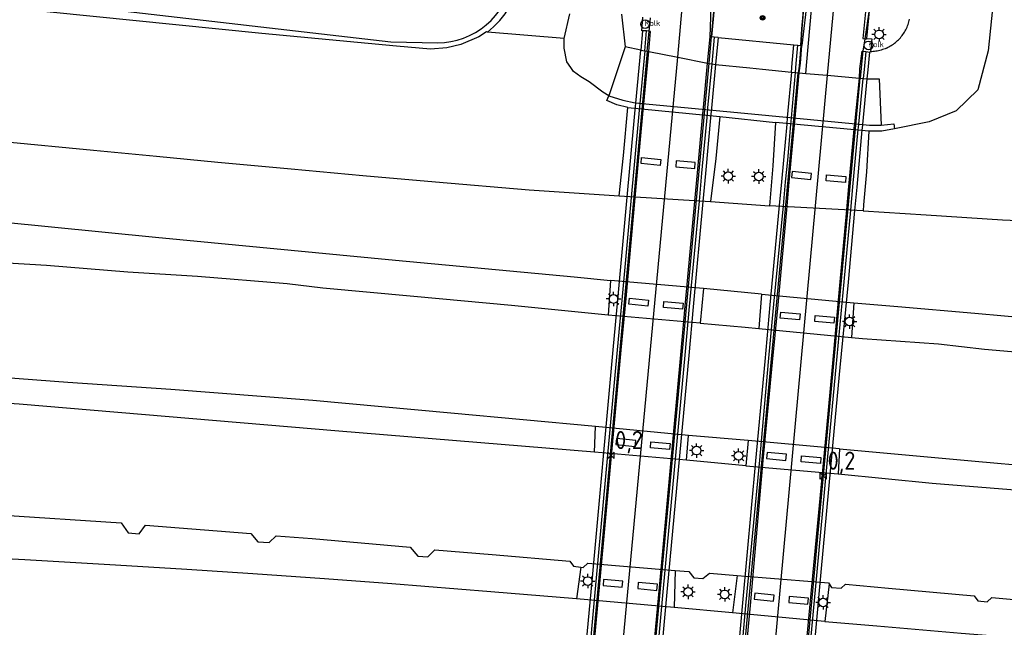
# Model space of a CAD drawing. Extents: x 140548 to 141006, y 455758 to 456543.
# Tile 13 of 20: x 140700 to 140836, y 456039 to 456123. Entities that reach past the tile are written whole.
import ezdxf

# ---------------------------------------------------------------- set-up
doc = ezdxf.new("R2010")
doc.units = 0
doc.header["$LTSCALE"] = 4
doc.layers.get('0').update_dxf_attribs({"linetype": 'CONTINUOUS'})
for name, color, linetype in [('G_BTD', 3, 'CONTINUOUS'), ('G_OBD', 254, 'CONTINUOUS'), ('G_OTD', 32, 'CONTINUOUS'), ('G_OWG', 6, 'CONTINUOUS'), ('G_OWGP1', 2, 'ByLayer'), ('G_OWT', 6, 'CONTINUOUS'), ('G_WGD', 7, 'CONTINUOUS'), ('G_WGDP1', 2, 'ByLayer'), ('G_WTD', 5, 'CONTINUOUS'), ('LWGI', 7, 'CONTINUOUS'), ('PPALHM', 10, 'CONTINUOUS'), ('PVGO', 102, 'CONTINUOUS')]:
    doc.layers.add(name, color=color, linetype=linetype)
doc.layers.add('PPAL', color=7, linetype='CONTINUOUS', true_color=0xbd2877)
doc.layers.add('PPUT', color=7, linetype='CONTINUOUS', true_color=0xbd2877)
doc.styles.add('ISO', font='ISO')

# ---------------------------------------------------------------- blocks, each defined once
blk = doc.blocks.new('lichtmast')
at = {"color": 0}
for p, q in [((-0.6, 0), (-1, 0)), ((-0.71, 0.71), (-0.42, 0.42)), ((0, 0.6), (0, 1)), ((0.42, 0.42), (0.71, 0.71)), ((0.6, 0), (1, 0)), ((-0.42, -0.42), (-0.71, -0.71)), ((0, -0.6), (0, -1)), ((0.42, -0.42), (0.71, -0.71))]:
    blk.add_line(p, q, dxfattribs=at)
blk.add_circle((0, 0), 0.6, dxfattribs=at)
blk = doc.blocks.new('kilometerpaal')
at = {"color": 0}
for p, q in [((-0.44, 0.44), (0.44, -0.44)), ((-0.44, -0.44), (-0.44, 0.44)), ((0.44, 0.44), (-0.44, -0.44)), ((0.44, -0.44), (0.44, 0.44))]:
    blk.add_line(p, q, dxfattribs=at)
at = {"color": 0, "style": 'ISO'}
blk.add_attdef('KILOMETERPAAL', (0.59, 0.87), '', height=2.5, dxfattribs=at)
blk = doc.blocks.new('kolk')
at = {"color": 0}
blk.add_circle((0, 0), 0.6, dxfattribs=at)
at = {"color": 0, "linetype": 'Continuous', "style": 'ISO'}
blk.add_attdef('KOLK', (-0.04, -0.26), '', height=0.8, dxfattribs=at)
blk = doc.blocks.new('boom')
at = {"color": 0}
for radius in [0.315, 0.225, 0.135]:
    blk.add_circle((0, 0), radius, dxfattribs=at)

msp = doc.modelspace()

# ---------------------------------------------------------------- linework, layer by layer
at = {"layer": 'G_BTD', "linetype": 'Continuous', "transparency": 33554687}
for points in [[(140775.24, 456120.71), (140776.015, 456124.122)], [(140783.174, 456124.084), (140783.68, 456119.58)], [(140796.513, 456120.844), (140806.977, 456119.832)]]:
    msp.add_lwpolyline(points, dxfattribs=at)
at = {"layer": 'G_OBD', "linetype": 'Continuous', "transparency": 33554687}
for points in [[(140786.058, 456121.789), (140785.813, 456119.112)], [(140796.513, 456120.844), (140795.977, 456120.892)], [(140796.513, 456120.844), (140796.169, 456117.115)], [(140806.654, 456116.072), (140806.75, 456117.321), (140806.977, 456119.832)], [(140806.977, 456119.832), (140807.524, 456119.776)], [(140817.131, 456115.148), (140817.248, 456116.372), (140817.49, 456118.832)]]:
    msp.add_lwpolyline(points, dxfattribs=at)
at = {"layer": 'G_OTD', "linetype": 'Continuous', "transparency": 33554687}
for points in [[(140783.68, 456119.58), (140781.403, 456112.806)], [(140785.813, 456119.112), (140783.68, 456119.58)], [(140796.169, 456117.115), (140800.888, 456116.646)], [(140800.888, 456116.646), (140802.658, 456116.47)], [(140802.658, 456116.47), (140806.654, 456116.072)], [(140817.131, 456115.148), (140818.773, 456115.148)], [(140818.773, 456115.148), (140819.053, 456108.755)]]:
    msp.add_lwpolyline(points, dxfattribs=at)
at = {"layer": 'G_OWG', "linetype": 'Continuous', "transparency": 33554687}
for points in [[(140840.61, 456192.912), (140840.507, 456185.285), (140838.421, 456163.307), (140836.108, 456140.922), (140833.887, 456118.988), (140832.436, 456113.626), (140829.439, 456110.703), (140825.696, 456109.191), (140820.89, 456108.218)], [(140807.938, 456119.753), (140808.119, 456122.046), (140808.269, 456124.038), (140808.418, 456126.03), (140808.49, 456128.017), (140808.563, 456130.004), (140808.585, 456132.021), (140808.6, 456137.247), (140808.58, 456146.979), (140798.32, 456147.834), (140796.814, 456133.714), (140795.627, 456120.928)], [(140821.604, 456120.684), (140821.732, 456120.826), (140821.855, 456120.973), (140821.973, 456121.124), (140822.086, 456121.278), (140822.193, 456121.437), (140822.295, 456121.598), (140822.392, 456121.764), (140822.483, 456121.932), (140822.568, 456122.104), (140822.647, 456122.278), (140822.72, 456122.455), (140822.788, 456122.634), (140822.849, 456122.815), (140822.904, 456122.998), (140822.953, 456123.183), (140822.995, 456123.37)], [(140775.24, 456120.71), (140764.647, 456121.612)], [(140786.371, 456119.005), (140786.625, 456121.773)], [(140795.627, 456120.928), (140795.398, 456120.952)], [(140795.977, 456120.892), (140795.627, 456120.928)], [(140795.977, 456120.892), (140795.637, 456117.217)], [(140781.403, 456112.806), (140780.592, 456113.314), (140778.668, 456114.719), (140777.538, 456115.411), (140776.533, 456116.143), (140776.144, 456116.691), (140775.585, 456117.476), (140775.244, 456119.368), (140775.24, 456120.71)], [(140807.236, 456116.02), (140807.308, 456117.269), (140807.524, 456119.776)], [(140807.524, 456119.776), (140807.938, 456119.753)], [(140808.117, 456119.743), (140807.938, 456119.753)], [(140819.785, 456119.38), (140819.955, 456119.46), (140820.122, 456119.545), (140820.286, 456119.636), (140820.448, 456119.732), (140820.605, 456119.834), (140820.76, 456119.941), (140820.911, 456120.053), (140821.058, 456120.17), (140821.2, 456120.291), (140821.339, 456120.418), (140821.474, 456120.549), (140821.604, 456120.684)], [(140786.371, 456119.005), (140786.918, 456118.899)], [(140816.927, 456118.923), (140816.695, 456116.45), (140816.587, 456115.196)], [(140819.785, 456119.38), (140819.613, 456119.306), (140819.438, 456119.237), (140819.261, 456119.175), (140819.082, 456119.118), (140818.901, 456119.068), (140818.718, 456119.023), (140818.535, 456118.985), (140818.35, 456118.952), (140818.164, 456118.926), (140817.977, 456118.906), (140817.79, 456118.892), (140817.602, 456118.885)], [(140795.065, 456117.328), (140795.637, 456117.217)], [(140807.236, 456116.02), (140807.737, 456115.976)], [(140816.066, 456115.242), (140816.587, 456115.196)], [(140784.019, 456111.157), (140782.506, 456111.56), (140781.131, 456112.162), (140781.403, 456112.806)], [(140781.403, 456112.806), (140783.346, 456112.209), (140785.059, 456111.843), (140801.136, 456110.294), (140817.437, 456108.746), (140819.053, 456108.755)], [(140782.837, 456098.961), (140783.446, 456104.539), (140784.019, 456111.157)], [(140784.019, 456111.157), (140796.742, 456109.955)], [(140796.742, 456109.955), (140796.211, 456104.127), (140795.447, 456098.185)], [(140796.742, 456109.955), (140804.472, 456109.118)], [(140804.472, 456109.118), (140804.066, 456103.114), (140803.618, 456097.582)], [(140817.373, 456107.922), (140804.472, 456109.118)], [(140819.053, 456108.755), (140820.805, 456108.91), (140820.89, 456108.218)], [(140817.373, 456107.922), (140817.047, 456102.29), (140816.635, 456097.738), (140816.557, 456096.879)], [(140820.89, 456108.218), (140819.155, 456107.915), (140817.373, 456107.922)], [(140788.526, 456103.18), (140785.863, 456103.427), (140785.947, 456104.26), (140788.615, 456104.014), (140788.526, 456103.18)], [(140793.3, 456102.737), (140793.369, 456103.571), (140790.696, 456103.812), (140790.651, 456102.989), (140793.3, 456102.737)], [(140809.35, 456101.245), (140809.439, 456102.079), (140806.771, 456102.325), (140806.687, 456101.492), (140809.35, 456101.245)], [(140814.124, 456100.802), (140811.475, 456101.054), (140811.52, 456101.877), (140814.193, 456101.636), (140814.124, 456100.802)], [(140781.627, 456087.271), (140781.294, 456082.501)], [(140794.481, 456086.149), (140794.051, 456081.374)], [(140802.534, 456085.399), (140802.164, 456080.644)], [(140786.822, 456083.745), (140784.159, 456083.992), (140784.243, 456084.825), (140786.911, 456084.579), (140786.822, 456083.745)], [(140791.596, 456083.302), (140788.947, 456083.554), (140788.992, 456084.377), (140791.665, 456084.136), (140791.596, 456083.302)], [(140815.276, 456084.206), (140814.968, 456079.412)], [(140807.763, 456081.82), (140805.1, 456082.067), (140805.184, 456082.9), (140807.852, 456082.654), (140807.763, 456081.82)], [(140812.537, 456081.377), (140809.888, 456081.629), (140809.933, 456082.452), (140812.606, 456082.211), (140812.537, 456081.377)], [(140779.434, 456063.541), (140779.549, 456067.111)], [(140785.03, 456064.353), (140785.119, 456065.187), (140782.451, 456065.433), (140782.367, 456064.6), (140785.03, 456064.353)], [(140789.804, 456063.91), (140787.155, 456064.162), (140787.2, 456064.985), (140789.873, 456064.744), (140789.804, 456063.91)], [(140792.136, 456062.429), (140792.415, 456065.875)], [(140800.693, 456065.173), (140800.357, 456061.687)], [(140813.322, 456064.026), (140813.135, 456060.556)], [(140805.886, 456062.425), (140805.975, 456063.259), (140803.307, 456063.505), (140803.223, 456062.672), (140805.886, 456062.425)], [(140810.66, 456061.982), (140808.011, 456062.234), (140808.056, 456063.057), (140810.729, 456062.816), (140810.66, 456061.982)], [(140777.522, 456047.684), (140776.915, 456043.286)], [(140783.272, 456044.903), (140783.361, 456045.737), (140780.693, 456045.983), (140780.609, 456045.15), (140783.272, 456044.903)], [(140790.581, 456047.222), (140790.436, 456042.098)], [(140799.171, 456046.516), (140798.524, 456041.359)], [(140788.046, 456044.46), (140788.115, 456045.294), (140785.442, 456045.535), (140785.397, 456044.712), (140788.046, 456044.46)], [(140811.876, 456045.362), (140811.288, 456040.177)], [(140804.173, 456042.981), (140804.262, 456043.815), (140801.594, 456044.061), (140801.51, 456043.228), (140804.173, 456042.981)], [(140808.947, 456042.538), (140809.016, 456043.372), (140806.343, 456043.613), (140806.298, 456042.79), (140808.947, 456042.538)]]:
    msp.add_lwpolyline(points, dxfattribs=at)
at = {"layer": 'G_OWGP1', "transparency": 33554687}
for points in [[(140775.959, 456012.158), (140776.558, 456018.595), (140776.636, 456019.434), (140777.396, 456027.596), (140777.807, 456032.01), (140779.086, 456045.746), (140782.019, 456077.717), (140782.652, 456084.611), (140783.949, 456098.772), (140784.319, 456102.812), (140785.056, 456110.85), (140785.139, 456111.763), (140785.813, 456119.112)], [(140786.371, 456119.005), (140785.704, 456111.726), (140785.621, 456110.818), (140784.883, 456102.772), (140784.514, 456098.741), (140783.214, 456084.562), (140782.578, 456077.673), (140779.623, 456045.686), (140778.344, 456031.959), (140777.929, 456027.503), (140777.172, 456019.381), (140777.095, 456018.549), (140776.495, 456012.112)], [(140785.813, 456119.112), (140786.371, 456119.005)], [(140795.637, 456117.217), (140795.073, 456111.127), (140794.994, 456110.277), (140794.238, 456102.115), (140793.878, 456098.224), (140792.531, 456083.673), (140791.907, 456076.943), (140788.925, 456044.784), (140787.666, 456031.063), (140787.173, 456025.692), (140786.514, 456018.505), (140786.439, 456017.692), (140785.854, 456011.312)], [(140796.169, 456117.115), (140795.613, 456111.092), (140795.535, 456110.244), (140794.781, 456102.076), (140794.423, 456098.194), (140793.078, 456083.624), (140792.455, 456076.901), (140789.472, 456044.732), (140788.207, 456031.011), (140787.711, 456025.624), (140787.05, 456018.455), (140786.975, 456017.642), (140786.387, 456011.266)], [(140795.637, 456117.217), (140796.169, 456117.115)], [(140806.654, 456116.072), (140806.087, 456109.813), (140806.001, 456108.864), (140805.549, 456103.885), (140805.273, 456100.929), (140804.965, 456097.627), (140803.686, 456083.924), (140802.963, 456076.079), (140801.698, 456062.35), (140799.884, 456042.719), (140798.721, 456029.878), (140798.322, 456025.47), (140798.16, 456023.681), (140797.565, 456017.503), (140797.485, 456016.675), (140796.871, 456010.292)], [(140797.43, 456010.241), (140798.028, 456016.623), (140798.106, 456017.452), (140798.69, 456023.684), (140798.847, 456025.426), (140799.242, 456029.816), (140800.372, 456042.382), (140802.274, 456062.444), (140803.504, 456076.036), (140804.227, 456084.018), (140805.54, 456097.59), (140805.859, 456100.886), (140806.151, 456103.901), (140806.591, 456108.818), (140806.675, 456109.757), (140807.236, 456116.02)], [(140806.654, 456116.072), (140807.236, 456116.02)], [(140806.787, 456009.383), (140807.341, 456015.732), (140807.415, 456016.578), (140808.104, 456024.48), (140808.293, 456026.64), (140808.489, 456028.712), (140810.222, 456047.038), (140812.082, 456066.958), (140812.851, 456075.305), (140813.938, 456087.112), (140814.86, 456096.988), (140815.16, 456100.205), (140815.899, 456108.128), (140815.925, 456108.404), (140815.97, 456108.87), (140816.587, 456115.196)], [(140807.348, 456009.332), (140807.924, 456015.673), (140808.001, 456016.519), (140808.719, 456024.417), (140808.917, 456026.592), (140809.104, 456028.639), (140810.781, 456046.986), (140812.613, 456066.91), (140813.412, 456075.261), (140814.538, 456087.032), (140815.438, 456096.951), (140815.729, 456100.163), (140816.448, 456108.088), (140816.469, 456108.323), (140816.517, 456108.817), (140817.131, 456115.148)], [(140816.587, 456115.196), (140817.131, 456115.148)]]:
    msp.add_lwpolyline(points, dxfattribs=at)
at = {"layer": 'G_OWT', "linetype": 'Continuous', "transparency": 33554687}
for points in [[(140764.647, 456121.612), (140764.468, 456121.627), (140763.422, 456120.943), (140760.942, 456119.907), (140759.015, 456119.426), (140756.762, 456119.235), (140752.036, 456119.665), (140733.429, 456121.384), (140698.196, 456124.95), (140671.382, 456127.615), (140641.397, 456130.653), (140606.932, 456134.044), (140581.662, 456136.873), (140576.445, 456138.261), (140575.12, 456139.095), (140572.48, 456140.755)], [(140764.647, 456121.612), (140765.48, 456122.31), (140766.33, 456123.18), (140767.08, 456124.13), (140767.73, 456125.16), (140768.27, 456126.25), (140768.69, 456127.39), (140768.99, 456128.54), (140769.497, 456131.174)]]:
    msp.add_lwpolyline(points, dxfattribs=at)
at = {"layer": 'G_WGD', "linetype": 'Continuous', "transparency": 33554687}
for points in [[(140790.956, 456118.12), (140794.448, 456158.037), (140798.423, 456200.815), (140799.815, 456214.411)], [(140795.398, 456120.952), (140795.633, 456127.858), (140797.74, 456152.512), (140800.085, 456178.126), (140801.456, 456192.031), (140801.936, 456196.903), (140802.187, 456202.146), (140803.281, 456213.98)], [(140813.647, 456213.018), (140812.05, 456197.234), (140810.449, 456180.3), (140809.475, 456169.972), (140809.013, 456165.071), (140809.132, 456154.13), (140809.281, 456143.733), (140809.134, 456131.549), (140808.884, 456126.407), (140808.117, 456119.743)], [(140808.643, 456115.896), (140808.783, 456117.48), (140812.218, 456155.76), (140813.907, 456173.315), (140815.663, 456192.13), (140817.592, 456212.62), (140817.594, 456212.64)], [(140820.644, 456212.336), (140811.584, 456115.637)], [(140817.981, 456129.885), (140817.474, 456125.013), (140817.028, 456120.731), (140817.779, 456120.647), (140817.602, 456118.885)], [(140786.058, 456121.789), (140785.952, 456121.796), (140786.097, 456123.642)], [(140786.625, 456121.773), (140786.058, 456121.789)], [(140786.918, 456118.899), (140787.176, 456121.703), (140786.982, 456121.728), (140786.625, 456121.773)], [(140795.065, 456117.328), (140795.398, 456120.952)], [(140807.737, 456115.976), (140807.891, 456117.287), (140808.117, 456119.743)], [(140786.918, 456118.899), (140790.956, 456118.12)], [(140790.956, 456118.12), (140795.065, 456117.328)], [(140816.066, 456115.242), (140816.126, 456116.521), (140816.423, 456118.964), (140816.547, 456118.954), (140816.563, 456118.953), (140816.927, 456118.923)], [(140816.927, 456118.923), (140817.49, 456118.832)], [(140817.602, 456118.885), (140817.49, 456118.832)], [(140605.824, 456115.8), (140613.312, 456115.004), (140623.347, 456113.982), (140633.02, 456112.998), (140645.259, 456111.786), (140655.079, 456110.787), (140666.372, 456109.599), (140675.71, 456108.696), (140688.378, 456107.382), (140697.636, 456106.462), (140710.146, 456105.289), (140718.847, 456104.461), (140727.317, 456103.641), (140737.488, 456102.712), (140747.409, 456101.803), (140757.439, 456100.901), (140770.384, 456099.826), (140782.837, 456098.961)], [(140807.737, 456115.976), (140808.643, 456115.896)], [(140808.643, 456115.896), (140811.584, 456115.637)], [(140811.584, 456115.637), (140816.066, 456115.242)], [(140604.582, 456104.836), (140627.451, 456102.56), (140671.481, 456097.958), (140689.918, 456096.116), (140718.734, 456093.285), (140751.911, 456090.075), (140776.6, 456087.77), (140781.627, 456087.271)], [(140782.837, 456098.961), (140795.447, 456098.185)], [(140795.447, 456098.185), (140803.618, 456097.582)], [(140816.557, 456096.879), (140803.618, 456097.582)], [(140816.557, 456096.879), (140825.294, 456096.326), (140835.825, 456095.664), (140847.519, 456095.144), (140858.703, 456094.731), (140871.22, 456094.426), (140878.442, 456094.391), (140883.317, 456094.417)], [(140781.294, 456082.501), (140767.964, 456083.817), (140754.442, 456085.065), (140741.874, 456086.234), (140736.91, 456086.792), (140724.546, 456087.817), (140714.898, 456088.436), (140703.642, 456089.351), (140692.826, 456089.993)], [(140794.481, 456086.149), (140781.627, 456087.271)], [(140802.534, 456085.399), (140794.481, 456086.149)], [(140802.534, 456085.399), (140815.276, 456084.206)], [(140815.276, 456084.206), (140821.391, 456083.681), (140832.015, 456082.749), (140844.336, 456081.669), (140865.422, 456079.921), (140880.873, 456078.743)], [(140794.051, 456081.374), (140781.294, 456082.501)], [(140794.051, 456081.374), (140800.27, 456080.826), (140802.164, 456080.644)], [(140802.164, 456080.644), (140814.968, 456079.412)], [(140779.549, 456067.111), (140759.581, 456068.966), (140740.466, 456070.715), (140720.846, 456072.195), (140706.6, 456073.201), (140688.809, 456074.526), (140668.802, 456075.902), (140650.178, 456077.071), (140636.104, 456077.831), (140619.073, 456078.851), (140604.995, 456079.494), (140601.731, 456079.655)], [(140814.968, 456079.412), (140816.509, 456079.264), (140826.999, 456078.539), (140833.351, 456077.81), (140847.165, 456076.596), (140863.402, 456075.309), (140874.898, 456074.308), (140880.413, 456073.848)], [(140779.434, 456063.541), (140744.075, 456066.469), (140699.886, 456070.204), (140649.906, 456073.569), (140601.326, 456076.081)], [(140792.415, 456065.875), (140779.549, 456067.111)], [(140800.693, 456065.173), (140792.415, 456065.875)], [(140813.322, 456064.026), (140800.693, 456065.173)], [(140813.322, 456064.026), (140832.055, 456062.331), (140840.296, 456061.554), (140853.621, 456060.511), (140868.409, 456059.416), (140878.979, 456058.573)], [(140792.136, 456062.429), (140779.434, 456063.541)], [(140800.357, 456061.687), (140792.136, 456062.429)], [(140800.357, 456061.687), (140813.135, 456060.556)], [(140813.135, 456060.556), (140826.105, 456059.282), (140838.154, 456058.313), (140850.104, 456057.337), (140861.427, 456056.405), (140873.903, 456055.468), (140878.638, 456054.949)], [(140697.025, 456054.91), (140713.959, 456053.787), (140714.939, 456052.394), (140716.439, 456052.288), (140717.338, 456053.487), (140731.904, 456052.294), (140732.886, 456051.158), (140734.421, 456051.065), (140735.401, 456051.985), (140740.363, 456051.637), (140753.912, 456050.425), (140754.982, 456049.206), (140756.373, 456049.097), (140757.338, 456050.056), (140765.266, 456049.429), (140776.032, 456048.486), (140776.536, 456047.802), (140777.522, 456047.684)], [(140776.915, 456043.286), (140765.092, 456044.256), (140751.38, 456045.352), (140742.096, 456046.064), (140732.155, 456046.746), (140723.064, 456047.354), (140713.206, 456047.947), (140700.656, 456048.671), (140690.094, 456049.217), (140678.369, 456049.754), (140669.254, 456050.053), (140660.75, 456050.327), (140650.711, 456050.608), (140639.649, 456050.969), (140630.454, 456051.122), (140620.428, 456051.29), (140611.386, 456051.378), (140602.704, 456051.446), (140598.534, 456051.431)], [(140777.522, 456047.684), (140777.877, 456047.641), (140778.491, 456048.23), (140790.581, 456047.222)], [(140790.581, 456047.222), (140792.459, 456047.065), (140793.184, 456046.178), (140794.4, 456046.084), (140795.32, 456046.845), (140799.171, 456046.516)], [(140799.171, 456046.516), (140802.626, 456046.221), (140811.782, 456045.507), (140811.876, 456045.362)], [(140811.876, 456045.362), (140812.193, 456044.877), (140813.536, 456044.772), (140814.12, 456045.316), (140820.065, 456044.757), (140831.949, 456043.683), (140832.413, 456042.992), (140833.736, 456042.873), (140834.39, 456043.451), (140839.985, 456042.989), (140853.231, 456041.95), (140853.574, 456041.496), (140854.897, 456041.367), (140855.275, 456041.746), (140859.924, 456041.349), (140866.441, 456040.787), (140868.933, 456040.59), (140877.227, 456039.922)], [(140790.436, 456042.098), (140776.915, 456043.286)], [(140798.524, 456041.359), (140790.436, 456042.098)], [(140811.288, 456040.177), (140798.524, 456041.359)], [(140811.288, 456040.177), (140818.465, 456039.562), (140830.137, 456038.564), (140841.138, 456037.676), (140852.467, 456036.805), (140864.323, 456035.847), (140875.793, 456034.926), (140876.751, 456034.856)]]:
    msp.add_lwpolyline(points, dxfattribs=at)
at = {"layer": 'G_WGDP1', "transparency": 33554687}
for points in [[(140777.05, 456012.065), (140777.649, 456018.498), (140777.726, 456019.329), (140778.477, 456027.396), (140778.897, 456031.906), (140780.201, 456045.922), (140783.123, 456077.628), (140783.783, 456084.786), (140785.063, 456098.711), (140785.433, 456102.734), (140786.173, 456110.786), (140786.256, 456111.691), (140786.918, 456118.899)], [(140781.002, 456011.727), (140790.956, 456118.12)], [(140785.29, 456011.36), (140785.881, 456017.743), (140785.957, 456018.558), (140786.628, 456025.799), (140787.12, 456031.115), (140788.392, 456044.842), (140791.355, 456076.987), (140791.975, 456083.716), (140793.312, 456098.255), (140793.67, 456102.154), (140794.42, 456110.31), (140794.498, 456111.164), (140795.065, 456117.328)], [(140797.996, 456010.189), (140798.583, 456016.57), (140798.66, 456017.4), (140799.226, 456023.552), (140799.396, 456025.37), (140799.806, 456029.749), (140800.987, 456042.375), (140802.74, 456062.391), (140804.052, 456075.993), (140804.814, 456083.894), (140806.066, 456097.556), (140806.368, 456100.849), (140806.643, 456103.854), (140807.088, 456108.781), (140807.171, 456109.71), (140807.737, 456115.976)], [(140811.584, 456115.637), (140801.894, 456009.832)], [(140806.231, 456009.434), (140806.804, 456015.783), (140806.88, 456016.628), (140807.593, 456024.532), (140807.79, 456026.71), (140807.979, 456028.773), (140809.643, 456046.984), (140811.553, 456066.881), (140812.325, 456075.346), (140813.396, 456087.102), (140814.307, 456097.024), (140814.603, 456100.245), (140815.331, 456108.171), (140815.351, 456108.384), (140815.407, 456108.923), (140816.066, 456115.242)]]:
    msp.add_lwpolyline(points, dxfattribs=at)
at = {"layer": 'G_WTD', "linetype": 'Continuous', "transparency": 33554687}
msp.add_lwpolyline([(140669.56, 456128.84), (140710.92, 456124.92), (140751.27, 456120.26), (140757.75, 456120.1), (140758.66, 456120.16), (140759.56, 456120.29), (140760.45, 456120.5), (140761.32, 456120.78), (140762.16, 456121.13), (140762.96, 456121.55), (140763.73, 456122.04), (140764.45, 456122.6), (140765.13, 456123.21), (140765.75, 456123.88), (140766.31, 456124.59), (140766.81, 456125.35), (140767.24, 456126.16), (140767.61, 456126.99), (140767.9, 456127.85), (140768.12, 456128.74), (140768.703, 456131.775)], dxfattribs=at)
at = {"layer": 'LWGI', "transparency": 33554687}
msp.add_lwpolyline([(140833.322, 456215.156, 0.1058257), (140830.93, 456205.062), (140827.099, 456165.321, -0.0568853), (140823.774, 456149.725), (140821.478, 456142.061, 0.0377283), (140817.921, 456127.935), (140817.474, 456125.013), (140816.811, 456120.677), (140816.547, 456118.954), (140816.49, 456118.582), (140816.235, 456116.102), (140816.174, 456115.232)], format="xyb", dxfattribs=at)
for points in [[(140830.686, 456210.869), (140830.282, 456208.643), (140827.802, 456182.22), (140825.551, 456158.619), (140817.651, 456131.8), (140816.528, 456120.711), (140816.811, 456120.677)], [(140795.289, 456117.284), (140795.627, 456120.928), (140796.963, 456135.317), (140798.971, 456153.842), (140801.499, 456173.654), (140803.996, 456191.096)], [(140808.58, 456146.979), (140808.607, 456134.038), (140808.563, 456130.004), (140808.418, 456126.03), (140808.119, 456122.046), (140807.938, 456119.753), (140807.71, 456116.876), (140807.571, 456115.991)], [(140786.726, 456118.936), (140787.155, 456123.589)], [(140816.811, 456120.677), (140817.028, 456120.651), (140817.028, 456120.731)], [(140786.726, 456118.936), (140776.89, 456012.078)], [(140785.473, 456011.344), (140795.289, 456117.284)], [(140797.719, 456010.214), (140807.571, 456115.991)], [(140806.391, 456009.42), (140816.174, 456115.232)]]:
    msp.add_lwpolyline(points, dxfattribs=at)

# ---------------------------------------------------------------- block references
at = {"layer": 'PPAL', "transparency": 33554687}
for p in [(140818.771, 456121.286), (140797.929, 456101.701), (140802.141, 456101.643), (140782.061, 456084.72), (140814.704, 456081.597), (140793.549, 456063.767), (140799.361, 456063.045), (140778.488, 456045.749), (140792.369, 456044.26), (140797.426, 456043.902), (140811.038, 456042.793)]:
    msp.add_blockref('lichtmast', p, dxfattribs=at)
at = {"layer": 'PPALHM', "transparency": 33554687}
for p in [(140781.689, 456063.111), (140811.073, 456060.259)]:
    msp.add_blockref('kilometerpaal', p, dxfattribs=at).add_auto_attribs({'KILOMETERPAAL': '0,2'})
at = {"layer": 'PPUT', "transparency": 33554687}
for p in [(140786.411, 456122.699), (140817.317, 456119.767)]:
    msp.add_blockref('kolk', p, dxfattribs=at).add_auto_attribs({'KOLK': 'Kolk'})
at = {"layer": 'PVGO', "transparency": 33554687}
msp.add_blockref('boom', (140802.671, 456123.576), dxfattribs=at)

doc.saveas('drawing.dxf')
